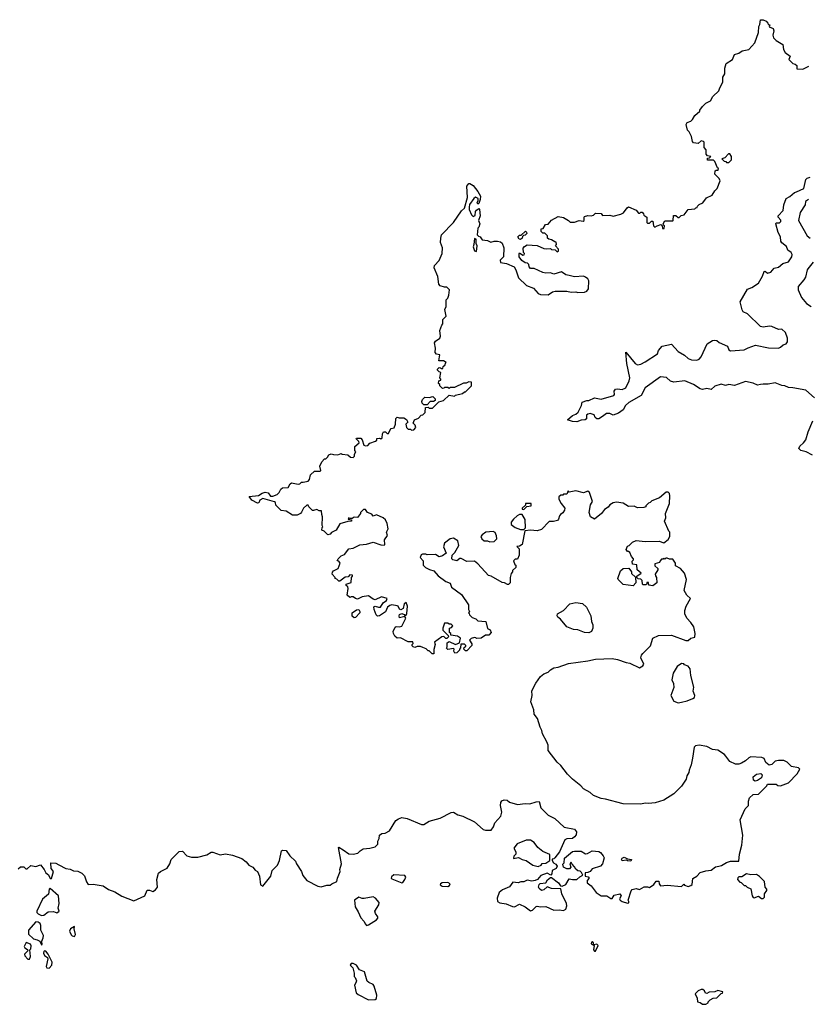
# Model space of a CAD drawing. Extents: x 2551545 to 2886624, y 315747 to 489036.
# Tile 40 of 119: x 2605787 to 2612946, y 358821 to 367756. Entities that reach past the tile are written whole.
import ezdxf

# ---------------------------------------------------------------- set-up
doc = ezdxf.new("R2010")
doc.units = 0

msp = doc.modelspace()

# ---------------------------------------------------------------- linework, layer by layer
at = {"layer": '0CON10XD'}
for points in [[(2610568.3, 365678.3), (2610605, 365680), (2610615, 365670), (2610648.3, 365668.3), (2610665, 365650), (2610680, 365655), (2610680, 365675), (2610650, 365705), (2610660, 365715), (2610658.3, 365738.3), (2610645, 365740), (2610615, 365760), (2610590, 365765), (2610580, 365775), (2610580, 365795), (2610555, 365820), (2610535, 365820), (2610520, 365835), (2610521.7, 365858.3), (2610538.3, 365861.7), (2610561.7, 365898.3), (2610585, 365900), (2610613.6, 365936.4), (2610675, 365970), (2610725, 365960), (2610770, 365935), (2610785, 365920), (2610825, 365920), (2610865, 365932.5), (2610901.7, 365928.3), (2610910, 365935), (2610910, 365965), (2610915, 365970), (2610945, 365980), (2610975, 365977.5), (2610997, 365983), (2611015, 366000), (2611067, 365997), (2611078.3, 365978.3), (2611145, 365982.5), (2611175, 365972.5), (2611245, 365990), (2611270, 366005), (2611301.7, 366048.3), (2611315, 366057.5), (2611385, 366027.5), (2611405, 366000), (2611418.3, 366001.7), (2611425, 366010), (2611438.3, 366008.3), (2611450, 365995), (2611451.7, 365981.7), (2611480, 365965), (2611480, 365915), (2611485, 365910), (2611505, 365910), (2611523, 365927), (2611535, 365927.5), (2611540, 365885), (2611553, 365873), (2611573, 365887), (2611607.5, 365897.5), (2611620, 365885), (2611621.7, 365861.7), (2611638.3, 365861.7), (2611640, 365885), (2611631.7, 365891.7), (2611630, 365905), (2611645, 365930), (2611715, 365930), (2611720, 365935), (2611721.7, 365978.3), (2611745, 365980), (2611765, 365960), (2611775, 365960), (2611791.7, 365978.3), (2611820, 365985), (2611855, 366032.5), (2611915, 366040), (2611925, 366050), (2611938.3, 366051.7), (2611940, 366065), (2611955, 366080), (2611990, 366095), (2612021.7, 366138.3), (2612072.5, 366165), (2612096.4, 366203.6), (2612117.5, 366225), (2612147.5, 366295), (2612136.4, 366316.4), (2612097.5, 366355), (2612100, 366385), (2612108.3, 366391.7), (2612128.3, 366391.7), (2612130, 366405), (2612121.7, 366411.7), (2612098.3, 366468.3), (2612085, 366480), (2612031.7, 366481.7), (2612031.7, 366498.3), (2612048.3, 366501.7), (2612060, 366515), (2612031.7, 366521.7), (2612020, 366535), (2612020, 366575), (2612000, 366595), (2612000, 366645), (2611995, 366650), (2611972.5, 366657.5), (2611947.5, 366632.5), (2611905, 366640), (2611895, 366650), (2611887, 366697), (2611865, 366740), (2611850, 366755), (2611837.5, 366805), (2611847, 366823), (2611880, 366835), (2611895, 366850), (2611915, 366887.5), (2611960, 366925), (2611960, 366935), (2611985, 366970), (2612015, 366997.5), (2612059.3, 367020.7), (2612080.5, 367059.6), (2612135, 367110), (2612143, 367137), (2612171.7, 367188.3), (2612170, 367235), (2612187.5, 367265), (2612187.5, 367315), (2612201.2, 367358.8), (2612257.5, 367395), (2612275, 367440), (2612315, 367452.5), (2612345, 367473.3), (2612405, 367486.7), (2612460, 367545), (2612495, 367640), (2612496.4, 367693.6), (2612507, 367713), (2612512.5, 367755), (2612535, 367756.2), (2612563, 367743), (2612580, 367725), (2612581.7, 367711.7), (2612598.3, 367708.3), (2612591.7, 367691.7), (2612626.4, 367676.4), (2612633.3, 367655), (2612623.6, 367616.4), (2612631.7, 367591.7), (2612655, 367567.5), (2612715, 367530), (2612720, 367485), (2612735, 367460), (2612780, 367425), (2612770, 367395), (2612805, 367357.5), (2612828.3, 367351.7), (2612841.7, 367341.7), (2612841.7, 367311.7), (2612895, 367307.5), (2612950, 367335)], [(2612225, 366460), (2612247.5, 366485), (2612247.5, 366515), (2612235, 366540), (2612221.7, 366538.3), (2612188.3, 366501.7), (2612160, 366495), (2612181.7, 366471.7), (2612198.3, 366468.3), (2612205, 366460), (2612225, 366460)], [(2609507.7, 362767.7), (2609547.5, 362755), (2609585, 362710), (2609655, 362657.5), (2609695, 362642.5), (2609707, 362607), (2609799.3, 362539.3), (2609862.5, 362445), (2609862.5, 362405), (2609870, 362385), (2609860, 362375), (2609868.3, 362368.3), (2609870, 362355), (2609895, 362330), (2609928.3, 362318.3), (2609945, 362300), (2610020, 362295), (2610033, 362233), (2610059.3, 362219.3), (2610067.5, 362195), (2610045, 362170), (2610015, 362170), (2609977, 362143), (2609935, 362140), (2609928.3, 362148.3), (2609915, 362150), (2609885, 362140), (2609870, 362125), (2609891.7, 362091.7), (2609891.7, 362078.3), (2609845, 362030), (2609835, 362030), (2609820, 362045), (2609821.7, 362058.3), (2609838.3, 362071.7), (2609838.3, 362078.3), (2609825, 362090), (2609791.7, 362088.3), (2609790, 362055), (2609780, 362045), (2609780, 362035), (2609755, 362010), (2609738.3, 362008.3), (2609727.5, 362025), (2609730, 362045), (2609725, 362050), (2609672.5, 362042.5), (2609661.7, 362051.7), (2609667.5, 362065), (2609668.3, 362101.7), (2609685, 362112.5), (2609745, 362087.5), (2609778.3, 362101.7), (2609790, 362145), (2609761.7, 362161.7), (2609701.7, 362171.7), (2609700, 362185), (2609690, 362195), (2609690, 362235), (2609708.3, 362241.7), (2609720, 362255), (2609705, 362270), (2609685, 362270), (2609675, 362280), (2609645, 362280), (2609627.5, 362235), (2609630, 362215), (2609678.3, 362168.3), (2609680, 362155), (2609665, 362140), (2609655, 362140), (2609637.5, 362157.5), (2609620, 362155), (2609551.7, 362108.3), (2609560, 362085), (2609548.3, 362041.7), (2609548.3, 362001.7), (2609533, 362003), (2609505, 362030), (2609495, 362030), (2609477, 362047), (2609448.3, 362058.3), (2609425, 362067.5), (2609395, 362067.5), (2609375, 362060), (2609360, 362065), (2609350, 362075), (2609350, 362085), (2609360, 362095), (2609355, 362110), (2609315, 362110), (2609245, 362147.5), (2609213.3, 362143.3), (2609191.7, 362161.7), (2609180, 362185), (2609177.5, 362205), (2609197, 362243), (2609205, 362250), (2609235, 362246.2), (2609255.9, 362254.1), (2609292.5, 362325), (2609285, 362340), (2609235, 362327.5), (2609231.2, 362345), (2609235, 362357.5), (2609255, 362368.8), (2609278.8, 362358.8), (2609285, 362350), (2609297, 362353), (2609303, 362367), (2609308, 362435), (2609296.4, 362466.4), (2609277.5, 362455), (2609267.3, 362412.7), (2609248.3, 362401.7), (2609236.1, 362406.1), (2609223, 362433), (2609215, 362437.5), (2609165, 362446), (2609148.3, 362441.7), (2609127.5, 362425), (2609107.7, 362382.3), (2609055, 362346.7), (2609035, 362342.5), (2609024.1, 362354.1), (2609003.8, 362405), (2609001.2, 362428.8), (2609015, 362433.3), (2609043.9, 362423.9), (2609063.6, 362426.4), (2609087, 362463), (2609116.7, 362485), (2609122.5, 362505), (2609072.3, 362517.7), (2609015, 362492), (2608995, 362498.8), (2608955, 362527.5), (2608895, 362520), (2608855, 362496.7), (2608835, 362503.3), (2608815, 362520), (2608795, 362520), (2608783, 362513), (2608760, 362535), (2608770, 362595), (2608765, 362610), (2608751.7, 362621.7), (2608750, 362635), (2608795, 362650), (2608800, 362695), (2608810, 362705), (2608810, 362715), (2608785, 362720), (2608768.3, 362701.7), (2608741.7, 362698.3), (2608705, 362670), (2608695, 362660), (2608685, 362660), (2608665, 362680), (2608650, 362685), (2608650, 362695), (2608622.5, 362725), (2608626.7, 362743.3), (2608637.5, 362755), (2608677.5, 362775), (2608696.2, 362825), (2608685, 362842.5), (2608670, 362845), (2608677.5, 362865), (2608705, 362890), (2608735, 362902.5), (2608776.4, 362953.6), (2608815, 362960), (2608875, 362990), (2608937, 362997), (2608995, 363013.8), (2609065, 362990), (2609095, 362987.5), (2609102.5, 362995), (2609100, 363035), (2609127.5, 363075), (2609117.5, 363105), (2609131.2, 363135), (2609122.5, 363185), (2609108.3, 363218.3), (2609087.5, 363235), (2609025, 363263.3), (2608995, 363250), (2608985, 363270), (2608943.9, 363283.9), (2608925, 363310), (2608908.3, 363311.7), (2608880, 363285), (2608880, 363275), (2608855, 363240), (2608825, 363242.5), (2608805, 363230), (2608785, 363230), (2608773, 363237), (2608770, 363225), (2608798.3, 363218.3), (2608800, 363205), (2608765, 363202.5), (2608695, 363180), (2608660, 363125), (2608617, 363103), (2608605, 363087.5), (2608585, 363082.5), (2608550, 363115), (2608530, 363125), (2608533, 363147), (2608540, 363155), (2608532.5, 363165), (2608537.5, 363245), (2608530, 363265), (2608528.3, 363298.3), (2608505, 363300), (2608485, 363312.5), (2608455, 363301.2), (2608445, 363303.8), (2608412.5, 363335), (2608405, 363350), (2608395, 363350), (2608365, 363322.5), (2608345, 363287.5), (2608336.1, 363273.9), (2608305, 363261.2), (2608265, 363258.8), (2608205, 363297.5), (2608161.7, 363301.7), (2608111.7, 363351.7), (2608110, 363375), (2608101.7, 363381.7), (2607995, 363410), (2607967.5, 363395), (2607958.3, 363371.7), (2607945, 363370), (2607895, 363397.5), (2607871.7, 363428.3), (2607955, 363437.5), (2607989.3, 363460.7), (2608015, 363470), (2608043.6, 363463.6), (2608065, 363432.5), (2608086.4, 363433.6), (2608125, 363447.5), (2608144, 363466), (2608156.7, 363495), (2608172.3, 363507.7), (2608225, 363510), (2608242.5, 363545), (2608255, 363552.5), (2608315, 363541.2), (2608330, 363545), (2608345, 363560), (2608361.7, 363558.3), (2608405, 363570), (2608417, 363583), (2608427.5, 363625), (2608465, 363660), (2608515, 363660), (2608520, 363665), (2608512.5, 363705), (2608530, 363745), (2608555, 363770), (2608565, 363770), (2608583, 363787), (2608593.6, 363806.4), (2608615, 363817.5), (2608635, 363810), (2608675, 363807.5), (2608705, 363820), (2608713.3, 363813.3), (2608767, 363807), (2608790, 363785), (2608815.9, 363784.1), (2608825.9, 363794.1), (2608827.5, 363815), (2608837.5, 363835), (2608828.3, 363848.3), (2608828.3, 363881.7), (2608870, 363915), (2608865, 363930), (2608841.7, 363951.7), (2608845, 363960), (2608885, 363960), (2608897.5, 363945), (2608910, 363895), (2608925, 363890), (2608947, 363893), (2608965, 363912.5), (2609018.3, 363931.7), (2609028.3, 363941.7), (2609030, 363955), (2609055, 363957.5), (2609065, 363952.5), (2609078.3, 363961.7), (2609080.7, 363999.3), (2609090, 364015), (2609107, 364017), (2609121.7, 364001.7), (2609135, 364000), (2609150, 364035), (2609160, 364045), (2609186.4, 364053.6), (2609197.5, 364085), (2609203, 364137), (2609215, 364150), (2609233.3, 364143.3), (2609275, 364142.5), (2609299.3, 364129.3), (2609310, 364105), (2609292.5, 364085), (2609300, 364055), (2609315, 364040), (2609335, 364040), (2609345, 364030), (2609365, 364033.3), (2609382.5, 364055), (2609377, 364077), (2609360, 364095), (2609370, 364125), (2609408.3, 364141.7), (2609431.7, 364168.3), (2609448.3, 364171.7), (2609468.3, 364191.7), (2609471.7, 364238.3), (2609495, 364240), (2609505, 364230), (2609535, 364232.5), (2609591.7, 364288.3), (2609635, 364300), (2609685, 364350), (2609735, 364340), (2609745, 364350), (2609807, 364363), (2609825, 364380), (2609835, 364380), (2609890, 364435), (2609888.3, 364468.3), (2609865, 364470), (2609841.7, 364458.3), (2609815, 364457.5), (2609735, 364417.5), (2609695, 364420), (2609685, 364410), (2609675, 364420), (2609645, 364420), (2609638.3, 364411.7), (2609625, 364410), (2609600, 364435), (2609600, 364445), (2609590, 364455), (2609591.7, 364478.3), (2609610, 364485), (2609610, 364495), (2609600, 364505), (2609610, 364555), (2609595, 364560), (2609580, 364575), (2609580, 364585), (2609595, 364600), (2609608.3, 364598.3), (2609615, 364590), (2609628.3, 364591.7), (2609631.7, 364608.3), (2609650, 364625), (2609651.7, 364638.3), (2609660, 364645), (2609635, 364660), (2609591.7, 364661.7), (2609600, 364715), (2609571.7, 364721.7), (2609560, 364735), (2609562.5, 364775), (2609552.5, 364825), (2609560.7, 364839.3), (2609600, 364865), (2609607, 364883), (2609600, 364935), (2609620, 364985), (2609630, 364995), (2609630, 365035), (2609660, 365065), (2609647.5, 365125), (2609660, 365155), (2609660, 365215), (2609675, 365230), (2609682.5, 365255), (2609690, 365305), (2609665, 365330), (2609645, 365330), (2609605, 365342.5), (2609592.5, 365355), (2609583.3, 365425), (2609551.2, 365505), (2609553.3, 365525), (2609595, 365572.5), (2609623.3, 365635), (2609626.7, 365685), (2609608, 365735), (2609609.2, 365775), (2609617, 365803), (2609726.2, 365915), (2609798.3, 366021.7), (2609826, 366045), (2609852.3, 366142.3), (2609846.7, 366245), (2609865, 366270), (2609875, 366270), (2609905, 366251.2), (2609947.6, 366197.6), (2609970, 366155), (2609968.8, 366125), (2609955, 366087.5), (2609945, 366083.3), (2609940, 366095), (2609950, 366115), (2609948.8, 366135), (2609925, 366144.5), (2609910, 366135), (2609871.8, 366078.2), (2609866.8, 366055), (2609868.8, 366035), (2609888.9, 365985), (2609905, 365969.2), (2609921.7, 365978.3), (2609926, 366015), (2609935, 366028), (2609955, 366042.5), (2609962.5, 366035), (2609967.5, 365975), (2609953.3, 365935), (2609963.3, 365905), (2609956.1, 365873.9), (2609947.5, 365865), (2609940, 365805), (2609951.7, 365791.7), (2609966.4, 365786.4), (2609985, 365760), (2610035, 365752.5), (2610065, 365737.5), (2610095, 365747.5), (2610125, 365747.5), (2610151.7, 365741.7), (2610167, 365727), (2610182.5, 365685), (2610180, 365605), (2610150, 365575), (2610151.7, 365551.7), (2610205, 365542.5), (2610275, 365512.5), (2610292.5, 365485), (2610315, 365412.5), (2610387.5, 365345), (2610450.7, 365320.7), (2610495, 365272.5), (2610515, 365262.5), (2610585, 365260), (2610623.9, 365286.1), (2610647.7, 365292.3), (2610755, 365293.8), (2610795, 365283.8), (2610835, 365287.5), (2610855, 365280), (2610915, 365283.8), (2610935, 365292.5), (2610950, 365315), (2610953.3, 365385), (2610943.3, 365405), (2610925, 365420), (2610905, 365427.5), (2610825, 365423.3), (2610775, 365433.8), (2610745, 365441.2), (2610705, 365467.5), (2610635, 365447.5), (2610605, 365460), (2610565, 365457.5), (2610535, 365463.3), (2610457, 365497), (2610425, 365497.5), (2610412.5, 365515), (2610410, 365535), (2610398.3, 365548.3), (2610375, 365550), (2610345, 365572.5), (2610322.5, 365605), (2610320, 365635), (2610325, 365640), (2610355, 365620), (2610368.3, 365621.7), (2610370, 365635), (2610360, 365645), (2610358.3, 365681.7), (2610370.7, 365699.3), (2610395, 365712.5), (2610485, 365707.5), (2610545, 365680), (2610568.3, 365678.3)], [(2613001.4, 364325), (2612925, 364395.6), (2612806.7, 364416.7), (2612765, 364418.5), (2612734.1, 364434.1), (2612705, 364437.3), (2612645, 364460), (2612582, 364448), (2612535, 364450), (2612512, 364445), (2612485, 364439.5), (2612445, 364459.3), (2612375, 364472.5), (2612275, 364436.2), (2612225, 364446.7), (2612195, 364435.8), (2612155, 364449.1), (2612098.8, 364431.2), (2612065, 364400.6), (2612025, 364408.5), (2611985, 364400.4), (2611965, 364405.4), (2611905, 364447.1), (2611825, 364479.3), (2611725, 364466), (2611695, 364477.1), (2611658.6, 364508.6), (2611605, 364515.8), (2611464.6, 364415.4), (2611430, 364345), (2611318.1, 364281.9), (2611285.5, 364254.5), (2611265, 364216.7), (2611223.3, 364185), (2611175, 364167.5), (2611145, 364183.3), (2611115, 364182), (2611078.8, 364155), (2611045, 364134), (2611025, 364133.8), (2611012.5, 364145), (2611001.7, 364171.7), (2610965, 364182), (2610943.9, 364176.1), (2610933.9, 364166.1), (2610933.3, 364135), (2610920, 364125), (2610885, 364121.2), (2610845, 364106.2), (2610805, 364110), (2610760, 364125), (2610805, 364163.3), (2610835, 364176.7), (2610855.8, 364194.2), (2610887.5, 364255), (2610892.5, 364285), (2610935, 364301.2), (2610955, 364300), (2611005, 364326.2), (2611065, 364313.3), (2611180, 364345), (2611186.2, 364355), (2611184, 364385), (2611195, 364402), (2611215, 364406.9), (2611255, 364400), (2611291.2, 364415), (2611321.1, 364478.9), (2611326.5, 364505), (2611297.9, 364635), (2611290, 364740), (2611375.5, 364635.4), (2611395, 364624.2), (2611425, 364629.5), (2611465, 364650), (2611576, 364725), (2611586, 364755), (2611620, 364795), (2611705, 364812), (2611765.8, 364745), (2611822.2, 364712.2), (2611855, 364682.9), (2611885, 364669.2), (2611935, 364666.9), (2611954.5, 364675.5), (2611973.7, 364696.3), (2612026.7, 364815), (2612075, 364843.8), (2612095, 364848), (2612115, 364845.8), (2612137.6, 364827.6), (2612212.5, 364795), (2612225, 364761.2), (2612241.2, 364751.2), (2612365, 364760.8), (2612400.3, 364779.7), (2612467.5, 364802.5), (2612585, 364779.2), (2612675, 364776.7), (2612695, 364783.3), (2612717.5, 364805), (2612745, 364816.2), (2612757.9, 364832.1), (2612758.5, 364865), (2612738.1, 364918.1), (2612705, 364949.2), (2612675, 364944.4), (2612615, 364970.8), (2612594.6, 364974.6), (2612535, 364966.1), (2612512, 364972), (2612395, 365086.7), (2612355, 365106), (2612345, 365123.3), (2612326.7, 365195), (2612395, 365312), (2612435, 365326.7), (2612493.8, 365366.2), (2612531.7, 365428.3), (2612545, 365472.5), (2612555, 365473.3), (2612576.4, 365456.4), (2612605, 365463.8), (2612635, 365500), (2612675, 365510), (2612715, 365544.3), (2612765, 365558.5), (2612796.5, 365605), (2612800, 365625), (2612791.4, 365645), (2612760, 365665), (2612749.1, 365699.1), (2612705, 365731.1), (2612695.5, 365745), (2612692.5, 365785), (2612673.5, 365825), (2612650, 365905), (2612655, 365913.3), (2612685, 365912.5), (2612697.5, 365925), (2612698.1, 365938.1), (2612673.9, 365963.9), (2612673.8, 365975), (2612718, 366025), (2612724, 366075), (2612744.2, 366135), (2612777.5, 366152.5), (2612821.1, 366188.9), (2612840, 366195), (2612906.2, 366223.8), (2612924.4, 366305.6), (2612935, 366317.5), (2612961.7, 366328.3)], [(2612947.5, 366125), (2612920, 366105), (2612916.5, 366075), (2612873.3, 366006.7), (2612855.7, 365935), (2612935.4, 365795.4), (2612964.4, 365774.5)], [(2610335, 365762.5), (2610320, 365765), (2610310, 365785), (2610325, 365800), (2610338.3, 365801.7), (2610378.3, 365838.3), (2610388.3, 365828.3), (2610390, 365815), (2610375, 365800), (2610361.7, 365798.3), (2610351.7, 365788.3), (2610350, 365775), (2610335, 365762.5)], [(2609935, 365652.5), (2609940, 365705), (2609930, 365725), (2609930, 365765), (2609915, 365770), (2609910, 365715), (2609902.5, 365695), (2609915, 365660), (2609935, 365652.5)], [(2612991.2, 365555), (2612943.1, 365496.9), (2612934.5, 365485), (2612919.5, 365420.5), (2612905.9, 365394.1), (2612854.4, 365334.4), (2612854.4, 365304.4), (2612884.3, 365235), (2612929.6, 365179.6), (2612972.5, 365155)], [(2609485, 364260), (2609455, 364260), (2609440, 364275), (2609438.3, 364291.7), (2609445, 364310), (2609465, 364330), (2609505, 364327.5), (2609538.3, 364338.3), (2609560, 364315), (2609558.3, 364301.7), (2609545, 364290), (2609515, 364290), (2609485, 364260)], [(2612985, 363803.3), (2612925.8, 363835.8), (2612877.3, 363847.3), (2612860, 363865), (2612868, 363885), (2612903.7, 363916.3), (2612922.5, 363945), (2612944.2, 364015), (2612987.5, 364115)], [(2608724, 360224), (2608775, 360186.7), (2608813.6, 360183.6), (2608856.1, 360193.9), (2608876.7, 360215), (2608905, 360231.2), (2608965, 360236.7), (2609015, 360250), (2609037.5, 360275), (2609038.3, 360301.7), (2609050, 360325), (2609055, 360357.5), (2609075, 360370), (2609105, 360373.3), (2609144.1, 360395.9), (2609201.7, 360488.3), (2609224.6, 360505.4), (2609255, 360515.5), (2609305, 360508.6), (2609434.2, 360454.2), (2609455, 360452), (2609505, 360482), (2609605, 360511.2), (2609705, 360562), (2609725, 360564), (2609765, 360540.8), (2609809.1, 360529.1), (2609915, 360476), (2609995, 360408), (2610015, 360401.2), (2610067, 360403), (2610088.3, 360431.7), (2610101.7, 360468.3), (2610155, 360530), (2610163.3, 360565), (2610152, 360625), (2610155, 360652.5), (2610165, 360667.5), (2610185, 360677.5), (2610213, 360673), (2610235, 360656.7), (2610305, 360633.8), (2610375, 360642.5), (2610419.5, 360640.4), (2610475, 360660), (2610501.7, 360661.7), (2610518.8, 360605), (2610585, 360538.8), (2610645, 360506), (2610729.3, 360429.3), (2610825, 360410), (2610843.3, 360385), (2610839.5, 360360.4), (2610825, 360340), (2610805, 360326.7), (2610755, 360323.3), (2610735, 360312.5), (2610687.5, 360205), (2610645, 360150), (2610635, 360140), (2610621.7, 360138.3), (2610620, 360125), (2610632.5, 360105), (2610655, 360092.5), (2610666.7, 360075), (2610657.5, 360055), (2610620, 360035), (2610616.7, 360005), (2610608.3, 359991.7), (2610575, 360012.5), (2610519.3, 359990.7), (2610486.4, 359953.6), (2610466.1, 359943.9), (2610435, 359938), (2610395, 359946.7), (2610365, 359933.3), (2610337, 359933), (2610313, 359923), (2610265, 359930), (2610235, 359886.7), (2610168.8, 359861.2), (2610140, 359835), (2610122, 359785), (2610124.3, 359754.3), (2610145, 359741.2), (2610202.7, 359732.7), (2610259.5, 359709.6), (2610280, 359705), (2610325, 359730), (2610376.1, 359706.1), (2610425, 359668.8), (2610442.5, 359675), (2610475, 359710), (2610485, 359712.5), (2610516.4, 359706.4), (2610565, 359710), (2610635, 359674.3), (2610685, 359680), (2610725, 359674), (2610745, 359683.3), (2610753.6, 359713.6), (2610752, 359735), (2610710, 359825), (2610699.3, 359869.3), (2610615, 359871.9), (2610575, 359886.7), (2610545, 359858.6), (2610525, 359854.2), (2610501.5, 359871.5), (2610496.9, 359885), (2610502.5, 359907.5), (2610512.9, 359917.1), (2610565, 359923.3), (2610579.7, 359950.3), (2610605, 359972.5), (2610615, 359972.5), (2610680, 359925), (2610696.4, 359896.4), (2610713, 359893), (2610745, 359908.8), (2610775, 359960), (2610805, 359952.5), (2610845, 359954.2), (2610871.7, 359978.3), (2610898.3, 359991.7), (2610888.3, 360018.3), (2610875, 360030), (2610853, 360033), (2610837, 360047), (2610825, 360070), (2610801.7, 360091.7), (2610795, 360110), (2610780, 360095), (2610790, 360065), (2610778.3, 360051.7), (2610755, 360050), (2610722.5, 360065), (2610718.3, 360091.7), (2610730, 360105), (2610733, 360147), (2610787, 360193), (2610805, 360207.5), (2610825, 360210), (2610885, 360210), (2610925, 360187.5), (2610941.7, 360188.3), (2610985, 360212.5), (2611045, 360207.5), (2611059.3, 360199.3), (2611085, 360170), (2611091.7, 360151.7), (2611077.5, 360095), (2611060, 360075), (2610985, 360050), (2610965, 360027.5), (2610945, 360017.5), (2610920, 360015), (2610920, 359985), (2610947, 359977), (2610957.5, 359965), (2610940, 359945), (2610937.5, 359925), (2610975, 359897.5), (2611020, 359835), (2611065, 359806), (2611116.4, 359806.4), (2611155, 359782.5), (2611165, 359782.5), (2611185, 359812.5), (2611235, 359822.5), (2611247.5, 359805), (2611233, 359777), (2611237.5, 359765), (2611255, 359753.3), (2611305, 359740), (2611317, 359743), (2611317.5, 359755), (2611310, 359765), (2611338.3, 359851.7), (2611348.3, 359861.7), (2611385, 359872.5), (2611415, 359863.3), (2611455, 359886.7), (2611486.7, 359886.7), (2611505, 359880), (2611543, 359907), (2611565, 359940), (2611588.3, 359938.3), (2611592.5, 359915), (2611605, 359897.5), (2611665, 359902.5), (2611795, 359890), (2611815, 359910), (2611821.7, 359901.7), (2611855, 359890), (2611880.7, 359899.3), (2611890.7, 359909.3), (2611897.5, 359962.5), (2611935, 359983.3), (2611963.9, 360016.1), (2612015, 360033.3), (2612065, 360040), (2612105, 360068.8), (2612134.2, 360075.8), (2612159.5, 360080.4), (2612205, 360107.5), (2612240.7, 360119.3), (2612315, 360120), (2612320.8, 360185), (2612341.4, 360265), (2612351.2, 360355), (2612328.8, 360495), (2612373.3, 360595), (2612402.5, 360625), (2612403.9, 360666.1), (2612412.5, 360695), (2612445, 360723.8), (2612495, 360727.5), (2612570, 360805), (2612575, 360820), (2612655, 360820), (2612668.3, 360808.3), (2612695, 360803.3), (2612765, 360830), (2612846.4, 360913.6), (2612870, 360955), (2612857, 360967), (2612795, 360980), (2612755, 361017.5), (2612723, 361033), (2612676.4, 361033.6), (2612645, 361026.7), (2612613.6, 360996.4), (2612590.7, 360990.7), (2612560, 361015), (2612545, 361052.5), (2612525, 361060), (2612425, 361066.2), (2612405, 361058.8), (2612375, 361030), (2612340.6, 361009.4), (2612315, 361000), (2612285, 361000), (2612233.2, 361023.2), (2612198.3, 361071.7), (2612185, 361087.5), (2612126.1, 361126.1), (2612075, 361133.8), (2612025, 361162), (2611955, 361173.8), (2611921.7, 361168.3), (2611911.2, 361155), (2611895.9, 361054.1), (2611883.3, 360995), (2611863.3, 360945), (2611862.5, 360925), (2611843.3, 360895), (2611836.1, 360863.9), (2611795, 360800), (2611725, 360730), (2611635, 360673.8), (2611555, 360650), (2611495, 360642.5), (2611465, 360646.7), (2611425, 360636), (2611265, 360640.8), (2611105, 360684), (2611065, 360688), (2610995, 360716), (2610965, 360744), (2610905, 360776.2), (2610880, 360805), (2610805, 360863.8), (2610758.8, 360908.8), (2610698.8, 360988.8), (2610667.9, 361017.9), (2610583.8, 361125), (2610583.6, 361173.6), (2610573.9, 361203.9), (2610532.5, 361275), (2610527.5, 361305), (2610511.2, 361335), (2610486.7, 361415), (2610456.7, 361455), (2610453.3, 361495), (2610426.7, 361565), (2610440, 361625), (2610437.5, 361665), (2610473.8, 361735), (2610516.2, 361795), (2610545, 361818.8), (2610586.1, 361833.9), (2610605, 361856.7), (2610635, 361873.8), (2610675, 361881.2), (2610770, 361915), (2610945, 361937.1), (2611015, 361954.2), (2611165, 361958), (2611215, 361950.8), (2611293, 361923), (2611325, 361918), (2611415, 361873.3), (2611445, 361892.5), (2611453, 361907), (2611427.1, 361965), (2611431.8, 361988.2), (2611444, 362005), (2611514, 362075), (2611535, 362143.3), (2611585, 362167.5), (2611705, 362171.4), (2611835, 362122.5), (2611855, 362122.5), (2611880, 362145), (2611916.4, 362153.6), (2611920, 362185), (2611907.3, 362247.3), (2611881.2, 362285), (2611842, 362325), (2611825.8, 362365), (2611826.2, 362395), (2611836.7, 362435), (2611877.5, 362505), (2611843.3, 362535), (2611818.8, 362575), (2611841.2, 362675), (2611822.5, 362735), (2611786.4, 362776.4), (2611741.7, 362801.7), (2611740, 362825), (2611715, 362860), (2611685, 362860), (2611665, 362870), (2611651.7, 362868.3), (2611645, 362860), (2611635, 362870), (2611628.3, 362861.7), (2611615, 362860), (2611600, 362845), (2611595, 362830), (2611551.7, 362818.3), (2611551.7, 362801.7), (2611580, 362775), (2611580, 362765), (2611557.5, 362725), (2611558.3, 362708.3), (2611567.5, 362695), (2611570, 362645), (2611535, 362620), (2611500, 362625), (2611495, 362650), (2611481.7, 362648.3), (2611480, 362635), (2611471.7, 362628.3), (2611448.3, 362628.3), (2611440, 362635), (2611438.3, 362668.3), (2611425, 362680), (2611401.7, 362681.7), (2611390, 362695), (2611390, 362705), (2611430, 362735), (2611393, 362763), (2611388.3, 362808.3), (2611350, 362815), (2611348.3, 362841.7), (2611360, 362855), (2611360, 362865), (2611340, 362885), (2611325, 362920), (2611315, 362930), (2611305, 362930), (2611293, 362947), (2611305, 362980), (2611320, 362985), (2611350, 363015), (2611385, 363030), (2611465, 363021.2), (2611593, 363023), (2611635, 363007.5), (2611675, 363040), (2611690, 363065), (2611690, 363105), (2611680, 363115), (2611640, 363205), (2611653.3, 363235), (2611648.8, 363275), (2611686.7, 363365), (2611690, 363435), (2611687, 363457), (2611675, 363470), (2611655, 363467.5), (2611595, 363417.5), (2611525, 363390), (2611510, 363375), (2611495, 363370), (2611470, 363345), (2611470, 363335), (2611451.7, 363328.3), (2611395, 363327.5), (2611365, 363342.5), (2611315, 363340), (2611265, 363367.5), (2611205, 363376.7), (2611175, 363372.5), (2611145, 363352.5), (2611128, 363332), (2611095, 363312.5), (2611070, 363275), (2611005, 363222.5), (2610967.5, 363245), (2610957.5, 363285), (2610970, 363355), (2610987.5, 363385), (2610960, 363465), (2610945, 363477.5), (2610905, 363463.8), (2610835, 363480), (2610775, 363470), (2610765, 363480), (2610755, 363450), (2610725, 363450), (2610717, 363443), (2610698.3, 363441.7), (2610682.5, 363425), (2610682.5, 363405), (2610702.5, 363365), (2610737.5, 363325), (2610733.3, 363305), (2610718, 363282), (2610697.5, 363265), (2610686.7, 363255), (2610680, 363225), (2610668.3, 363211.7), (2610633, 363203), (2610595, 363202.5), (2610525, 363131.2), (2610485, 363118.8), (2610425, 363123.3), (2610371.7, 363118.3), (2610347.5, 362995), (2610325, 362980), (2610300, 362975), (2610320, 362955), (2610321.7, 362898.3), (2610305, 362860), (2610285, 362860), (2610270, 362845), (2610281.7, 362811.7), (2610290, 362805), (2610290, 362785), (2610261.7, 362758.3), (2610260, 362745), (2610248.3, 362731.7), (2610240, 362695), (2610240, 362645), (2610225, 362630), (2610215, 362630), (2610187, 362647), (2610168.3, 362648.3), (2610067, 362707), (2610043.9, 362713.9), (2609947.7, 362817.7), (2609915, 362842.5), (2609845, 362840), (2609793.6, 362866.4), (2609783.9, 362866.1), (2609755, 362846.7), (2609720, 362855), (2609710, 362865), (2609713, 362897), (2609738.3, 362921.7), (2609773.3, 362985), (2609766.1, 363026.1), (2609725, 363050), (2609695, 363046.7), (2609643.3, 363005), (2609633.9, 362973.9), (2609660, 362915), (2609625, 362890), (2609595, 362883.3), (2609563, 362903), (2609485, 362900), (2609475, 362907.5), (2609445, 362907.5), (2609430.7, 362899.3), (2609422.5, 362875), (2609450, 362845), (2609450, 362805), (2609472.5, 362785), (2609507.7, 362767.7)], [(2610365, 363312.5), (2610391.7, 363338.3), (2610430, 363345), (2610430, 363365), (2610380, 363365), (2610378.3, 363351.7), (2610350, 363325), (2610350, 363315), (2610365, 363312.5)], [(2610365, 363130), (2610377.5, 363145), (2610375, 363220), (2610350, 363265), (2610325, 363266.7), (2610302.5, 363255), (2610270, 363225), (2610247.5, 363195), (2610247.5, 363175), (2610285, 363146.7), (2610335, 363131.2), (2610365, 363130)], [(2610055, 363017.5), (2610095, 363022.5), (2610117.5, 363045), (2610117, 363073), (2610103, 363103), (2610085, 363112.5), (2610020, 363105), (2609987, 363083), (2609972.5, 363065), (2609982.5, 363045), (2610005, 363027.5), (2610035, 363027.5), (2610055, 363017.5)], [(2611355, 362620), (2611265, 362630), (2611220, 362675), (2611217.5, 362685), (2611240, 362755), (2611265, 362777.5), (2611318.3, 362778.3), (2611340, 362745), (2611341.7, 362731.7), (2611378.3, 362698.3), (2611380, 362645), (2611355, 362620)], [(2610955, 362192.9), (2610915.8, 362195.8), (2610855, 362220), (2610815, 362223.3), (2610755, 362246.2), (2610697.5, 362315), (2610673.5, 362335), (2610667.9, 362345), (2610670.9, 362365), (2610725, 362395.8), (2610780, 362455), (2610835, 362468.9), (2610897.5, 362457.5), (2610934, 362425), (2610972, 362345), (2610978, 362295), (2610989.2, 362265), (2610990, 362235), (2610977.5, 362205), (2610955, 362192.9)], [(2608825, 362328.8), (2608804.2, 362344.2), (2608806.1, 362373.9), (2608845, 362400), (2608865, 362402.5), (2608876.4, 362386.4), (2608873.8, 362375), (2608835, 362331.2), (2608825, 362328.8)], [(2611765, 361556.7), (2611795, 361564), (2611845, 361574.3), (2611897.5, 361595), (2611913.6, 361606.4), (2611917.5, 361625), (2611902.3, 361662.3), (2611908.3, 361698.3), (2611880, 361805), (2611872.5, 361865), (2611855, 361890), (2611821.7, 361901.7), (2611815, 361910), (2611795, 361912.5), (2611755, 361886.7), (2611720, 361825), (2611708.8, 361765), (2611722.7, 361732.7), (2611725.7, 361695), (2611698.8, 361625), (2611725, 361573.3), (2611765, 361556.7)], [(2612465, 360846.7), (2612447.5, 360855), (2612446.2, 360885), (2612475, 360911.2), (2612516, 360916), (2612527.5, 360905), (2612522.5, 360875), (2612485, 360852.5), (2612465, 360846.7)], [(2610495, 360072.5), (2610520, 360085), (2610531.7, 360098.3), (2610565, 360102.5), (2610600, 360125), (2610599.3, 360179.3), (2610535, 360206.7), (2610491.2, 360245), (2610458.7, 360288.7), (2610425, 360311.2), (2610385, 360310), (2610303.6, 360276.4), (2610273, 360237), (2610292.5, 360205), (2610292.5, 360185), (2610272.5, 360165), (2610270, 360145), (2610315, 360152.5), (2610350, 360135), (2610385, 360126.7), (2610445, 360083.8), (2610495, 360072.5)], [(2605775, 360050), (2605795, 360067.5), (2605825, 360070), (2605841.7, 360051.7), (2605855, 360050), (2605888.3, 360081.7), (2605935, 360073.3), (2605977, 360087), (2606010, 360045), (2606023.3, 360015), (2606050, 359995), (2606065, 359963.3), (2606075, 359964), (2606093.3, 360025), (2606072, 360055), (2606070, 360105), (2606115, 360102), (2606142.5, 360087.5), (2606205, 360053.8), (2606245, 360048.8), (2606275, 360033.8), (2606315, 360030), (2606350.5, 360010.4), (2606375.9, 359985.9), (2606392.7, 359932.7), (2606408.3, 359908.3), (2606455, 359910), (2606545, 359896), (2606595, 359864), (2606651.2, 359841.2), (2606715, 359803.8), (2606825, 359760), (2606923.3, 359806.7), (2606945, 359855.7), (2606965, 359857.5), (2606995, 359843.8), (2607019.5, 359860.4), (2607037.5, 359885), (2607032.5, 359955), (2607048.9, 360011.1), (2607064.7, 360025.4), (2607125, 360056.2), (2607150.8, 360095), (2607163.4, 360136.6), (2607235, 360209.4), (2607265, 360210.8), (2607305, 360168.8), (2607345.9, 360155.9), (2607405, 360156), (2607485, 360178.8), (2607525, 360202.9), (2607541.1, 360201.1), (2607606.4, 360176.4), (2607655, 360186.2), (2607720, 360175), (2607803.6, 360143.6), (2607843.3, 360115), (2607867.5, 360085), (2607902.5, 360065), (2607925, 360037.5), (2607947.5, 360025), (2607963.3, 359985), (2607973.3, 359905), (2607995, 359892.5), (2608065.7, 359984.3), (2608080, 360035), (2608127.5, 360085), (2608146, 360125), (2608162.5, 360215), (2608175, 360220), (2608205, 360216.7), (2608238.3, 360168.3), (2608290.7, 360120.7), (2608300, 360095), (2608345.7, 360025.7), (2608358.8, 359988.8), (2608394.5, 359944.5), (2608495, 359893.8), (2608525, 359886.2), (2608575, 359902.5), (2608605, 359902.5), (2608620, 359915), (2608667.5, 359935), (2608672.5, 359965), (2608696.7, 360025), (2608693.3, 360045), (2608708.8, 360095), (2608680, 360245), (2608685, 360247.5), (2608724, 360224)], [(2611335, 360120), (2611305, 360122.5), (2611295, 360130), (2611255, 360122.5), (2611250, 360135), (2611255, 360147.5), (2611275, 360156.7), (2611305, 360140), (2611340, 360135), (2611335, 360120)], [(2609255, 359924), (2609265, 359926.7), (2609285, 359952.5), (2609291.2, 359975), (2609285, 359990), (2609185, 359996.7), (2609163, 359977), (2609160, 359965), (2609165, 359960), (2609255, 359924)], [(2612521.7, 359781.7), (2612535, 359782.5), (2612547.5, 359795), (2612547.5, 359825), (2612570, 359855), (2612570, 359865), (2612553.3, 359885), (2612550, 359935), (2612501.7, 359981.7), (2612475, 359999.2), (2612425, 359996.2), (2612385, 360006.7), (2612341.7, 359978.3), (2612315, 359977.5), (2612305, 359970), (2612303, 359953), (2612325, 359930), (2612337.5, 359927.5), (2612365, 359900), (2612375, 359900), (2612390, 359885), (2612425, 359870), (2612436.7, 359805), (2612445, 359790), (2612455, 359786.7), (2612495, 359802.5), (2612521.7, 359781.7)], [(2609675, 359891.5), (2609689.4, 359900.6), (2609694.2, 359915), (2609675, 359927.3), (2609622.5, 359925), (2609606.7, 359915), (2609603.3, 359905), (2609621.9, 359891.9), (2609675, 359891.5)], [(2605985, 359627.5), (2606005, 359630), (2606045, 359659.2), (2606095, 359664.4), (2606125, 359651.4), (2606144.2, 359665), (2606137.5, 359695), (2606144.3, 359735), (2606140, 359805), (2606065, 359873.3), (2606053.8, 359865), (2606049.7, 359820.3), (2605994, 359775), (2605943.3, 359665), (2605943.8, 359653.8), (2605955, 359642.5), (2605985, 359627.5)], [(2608935, 359537.5), (2608955, 359542.5), (2609025, 359587.5), (2609037, 359603), (2609037.5, 359615), (2609017.5, 359645), (2609012.5, 359665), (2609046.7, 359725), (2609050, 359745), (2609017.5, 359785), (2608995, 359796), (2608915, 359780), (2608895, 359780), (2608865, 359792.5), (2608827.5, 359765), (2608833.8, 359705), (2608861.2, 359661.2), (2608883.3, 359605), (2608912.5, 359575), (2608925, 359547.5), (2608935, 359537.5)], [(2605985, 359360), (2605990, 359365), (2605987.5, 359395), (2606001.2, 359425), (2606002, 359445), (2605980, 359495), (2605980, 359535), (2605972.5, 359555), (2605955, 359567.5), (2605935, 359570), (2605867.5, 359495), (2605868.3, 359458.3), (2605913.9, 359413.9), (2605947.3, 359407.3), (2605970, 359395), (2605985, 359360)], [(2606285, 359437.5), (2606293.8, 359455), (2606283, 359507), (2606285, 359527.5), (2606250, 359505), (2606240, 359485), (2606255, 359452), (2606265, 359442), (2606285, 359437.5)], [(2605875, 359230), (2605886.1, 359253.9), (2605880, 359315), (2605890, 359325), (2605891.7, 359351.7), (2605885, 359367.5), (2605845, 359382.5), (2605827.5, 359345), (2605833.6, 359333.6), (2605858.3, 359318.3), (2605860, 359305), (2605830, 359275), (2605835, 359260), (2605860.7, 359230.7), (2605875, 359230)], [(2611015, 359303.8), (2611039.1, 359355), (2611025, 359366.4), (2611000, 359360), (2610995, 359380), (2610985, 359387.3), (2610976.7, 359385), (2610975, 359368.8), (2611002.5, 359355), (2610996.2, 359315), (2611004.4, 359304.4), (2611015, 359303.8)], [(2606055, 359150.4), (2606078.9, 359175), (2606082.7, 359205), (2606046.2, 359275), (2606025, 359302.5), (2606013, 359307), (2606005, 359300), (2606002.5, 359285), (2606012.5, 359265), (2606040, 359245), (2606042.5, 359235), (2606026.7, 359165), (2606035, 359152.5), (2606055, 359150.4)], [(2608955, 358861.2), (2609015, 358863.8), (2609026.7, 358875), (2609028, 358905), (2609006, 358985), (2608995, 359002.5), (2608957.7, 359017.7), (2608942.7, 359032.7), (2608916.7, 359115), (2608872.5, 359135), (2608845, 359177.5), (2608815, 359192.5), (2608795, 359192.5), (2608787.5, 359175), (2608811.7, 359151.7), (2608822.5, 359105), (2608822.5, 359075), (2608833.6, 359063.6), (2608843.8, 359035), (2608840, 359015), (2608827.5, 358995), (2608842.5, 358925), (2608859.3, 358909.3), (2608955, 358861.2)], [(2611985, 358821.2), (2612015, 358823.8), (2612036.4, 358833.6), (2612037.5, 358845), (2612055, 358862.5), (2612083.6, 358876.4), (2612115, 358880), (2612155, 358920), (2612168.3, 358921.7), (2612170, 358935), (2612125, 358946.7), (2612096.4, 358933.6), (2612047.5, 358932.5), (2612025, 358920), (2612013.6, 358923.6), (2612002.5, 358945), (2611990, 358955), (2611973.6, 358956.4), (2611947, 358943), (2611920, 358915), (2611937, 358877), (2611940, 358845), (2611965, 358837.5), (2611985, 358821.2)]]:
    msp.add_lwpolyline(points, dxfattribs=at)

doc.saveas('drawing.dxf')
